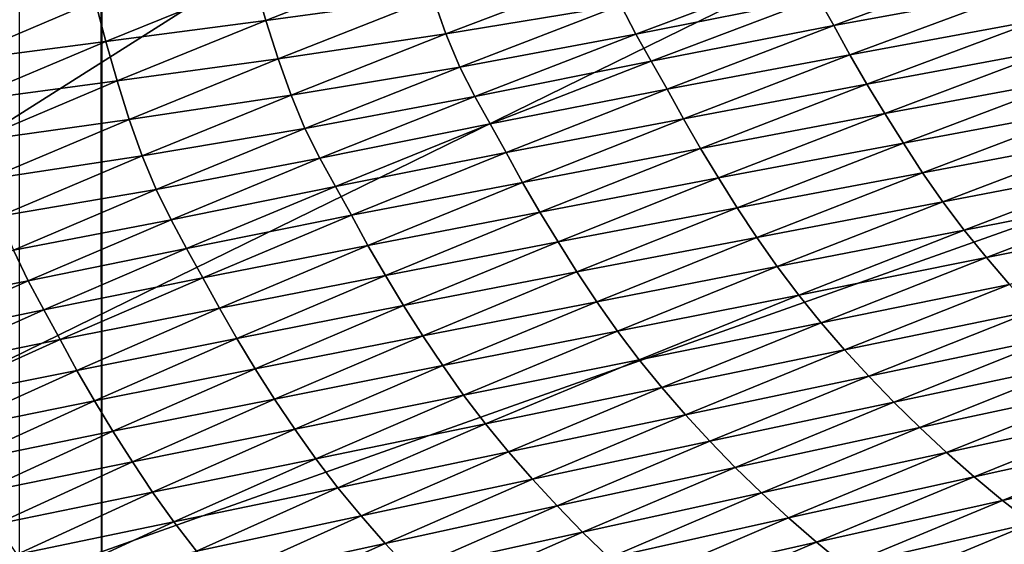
# Model space of a CAD drawing. Extents: x -54 to 446, y -6 to 1400.
# Tile 42 of 254: x -15 to -14.416, y 1331.506 to 1331.817. Entities that reach past the tile are written whole.
import ezdxf

# ---------------------------------------------------------------- set-up
doc = ezdxf.new("R2010")
doc.units = 0
doc.header["$LTSCALE"] = 52.148148
for name, color, linetype in [('1182', 7, 'CONTINUOUS'), ('1369', 7, 'CONTINUOUS'), ('1451', 7, 'CONTINUOUS'), ('1478', 7, 'CONTINUOUS'), ('1519', 7, 'CONTINUOUS'), ('999', 7, 'CONTINUOUS')]:
    doc.layers.add(name, color=color, linetype=linetype)

msp = doc.modelspace()

# ---------------------------------------------------------------- linework, layer by layer
at = {"layer": '1182', "color": 7, "linetype": 'CONTINUOUS'}
for points in [[(-13.94889, 1330.98899, -1.4), (-13.94889, 1396.74866, -1.4), (-15.05135, 1330.98899, -1.4), (-13.94889, 1330.98899, -1.4)], [(-15.05135, 1330.98899, -1.4), (-13.94889, 1396.74866, -1.4), (-15.05135, 1396.74866, -1.4), (-15.05135, 1330.98899, -1.4)]]:
    msp.add_3dface(points, dxfattribs=at)
at = {"layer": '1369', "color": 7, "linetype": 'CONTINUOUS'}
for points in [[(-15.29993, 1330.47769, 0.04261), (-9.9296, 1332.0576, 9.8693), (-15.3, 1330.48291, 0.08523), (-15.29993, 1330.47769, 0.04261)], [(-15.3, 1330.48291, 0.08523), (-9.9296, 1332.0576, 9.8693), (-15.29807, 1330.51251, 0.32473), (-15.3, 1330.48291, 0.08523)], [(-15.29985, 1330.47248), (-9.9296, 1332.0576, 9.8693), (-15.29993, 1330.47769, 0.04261), (-15.29985, 1330.47248)], [(-14, 1330.47248), (-9.9296, 1332.0576, 9.8693), (-15.29985, 1330.47248), (-14, 1330.47248)], [(-15.29807, 1330.51251, 0.32473), (-9.9296, 1332.0576, 9.8693), (-15.29268, 1330.54227, 0.56201), (-15.29807, 1330.51251, 0.32473)], [(-15.29268, 1330.54227, 0.56201), (-9.9296, 1332.0576, 9.8693), (-15.28382, 1330.57219, 0.79705), (-15.29268, 1330.54227, 0.56201)], [(-15.28382, 1330.57219, 0.79705), (-9.9296, 1332.0576, 9.8693), (-15.27148, 1330.60223, 1.02974), (-15.28382, 1330.57219, 0.79705)], [(-15.27148, 1330.60223, 1.02974), (-9.9296, 1332.0576, 9.8693), (-15.2556, 1330.63233, 1.25975), (-15.27148, 1330.60223, 1.02974)], [(-15.2556, 1330.63233, 1.25975), (-9.9296, 1332.0576, 9.8693), (-15.23632, 1330.6626, 1.48789), (-15.2556, 1330.63233, 1.25975)], [(-15.23632, 1330.6626, 1.48789), (-9.9296, 1332.0576, 9.8693), (-15.21374, 1330.69314, 1.71506), (-15.23632, 1330.6626, 1.48789)], [(-15.21374, 1330.69314, 1.71506), (-9.9296, 1332.0576, 9.8693), (-15.18791, 1330.72391, 1.94101), (-15.21374, 1330.69314, 1.71506)], [(-15.18791, 1330.72391, 1.94101), (-9.9296, 1332.0576, 9.8693), (-15.15878, 1330.75491, 2.16571), (-15.18791, 1330.72391, 1.94101)], [(-15.15878, 1330.75491, 2.16571), (-9.9296, 1332.0576, 9.8693), (-15.12629, 1330.78625, 2.39006), (-15.15878, 1330.75491, 2.16571)], [(-15.12629, 1330.78625, 2.39006), (-9.9296, 1332.0576, 9.8693), (-15.09044, 1330.81802, 2.61465), (-15.12629, 1330.78625, 2.39006)], [(-15.09044, 1330.81802, 2.61465), (-9.9296, 1332.0576, 9.8693), (-15.0513, 1330.85013, 2.83893), (-15.09044, 1330.81802, 2.61465)], [(-15.0513, 1330.85013, 2.83893), (-9.9296, 1332.0576, 9.8693), (-15.00873, 1330.88266, 3.06332), (-15.0513, 1330.85013, 2.83893)], [(-15.00873, 1330.88266, 3.06332), (-9.9296, 1332.0576, 9.8693), (-14.96261, 1330.91568, 3.28841), (-15.00873, 1330.88266, 3.06332)], [(-14.96261, 1330.91568, 3.28841), (-9.9296, 1332.0576, 9.8693), (-14.91291, 1330.94925, 3.51447), (-14.96261, 1330.91568, 3.28841)], [(-14.91291, 1330.94925, 3.51447), (-9.9296, 1332.0576, 9.8693), (-14.85969, 1330.98329, 3.74107), (-14.91291, 1330.94925, 3.51447)], [(-14.85969, 1330.98329, 3.74107), (-9.9296, 1332.0576, 9.8693), (-14.80302, 1331.01773, 3.96761), (-14.85969, 1330.98329, 3.74107)], [(-14.80302, 1331.01773, 3.96761), (-9.9296, 1332.0576, 9.8693), (-14.7429, 1331.05252, 4.19387), (-14.80302, 1331.01773, 3.96761)], [(-14.7429, 1331.05252, 4.19387), (-9.9296, 1332.0576, 9.8693), (-14.67926, 1331.08774, 4.42028), (-14.7429, 1331.05252, 4.19387)], [(-14.67926, 1331.08774, 4.42028), (-9.9296, 1332.0576, 9.8693), (-14.61229, 1331.12327, 4.6461), (-14.67926, 1331.08774, 4.42028)], [(-14.61229, 1331.12327, 4.6461), (-9.9296, 1332.0576, 9.8693), (-14.54222, 1331.15898, 4.87053), (-14.61229, 1331.12327, 4.6461)], [(-14.54222, 1331.15898, 4.87053), (-9.9296, 1332.0576, 9.8693), (-14.46895, 1331.1949, 5.09381), (-14.54222, 1331.15898, 4.87053)], [(-14.46895, 1331.1949, 5.09381), (-9.9296, 1332.0576, 9.8693), (-14.39251, 1331.23102, 5.31594), (-14.46895, 1331.1949, 5.09381)]]:
    msp.add_3dface(points, dxfattribs=at)
at = {"layer": '1451', "color": 7, "linetype": 'CONTINUOUS'}
for points in [[(-14.95129, 1331.22659, -1.4), (-14.95129, 1396.27951, -1.4), (-14.04895, 1331.22659, -1.4), (-14.95129, 1331.22659, -1.4)], [(-14.04895, 1331.22659, -1.4), (-14.95129, 1396.27951, -1.4), (-14.04895, 1396.27951, -1.4), (-14.04895, 1331.22659, -1.4)]]:
    msp.add_3dface(points, dxfattribs=at)
at = {"layer": '1478', "color": 7, "linetype": 'CONTINUOUS'}
for points in [[(-14.95129, 1331.22659, -1.4), (-14.99981, 1396.07544, -0.01071), (-14.95129, 1396.27951, -1.4), (-14.95129, 1331.22659, -1.4)], [(-15.00018, 1395.82216), (-14.99981, 1396.07544, -0.01071), (-14.95129, 1331.22659, -1.4), (-15.00018, 1395.82216)], [(-15.00018, 1331.1777), (-15.00018, 1395.82216), (-14.95129, 1331.22659, -1.4), (-15.00018, 1331.1777)]]:
    msp.add_3dface(points, dxfattribs=at)
at = {"layer": '1519', "color": 7, "linetype": 'CONTINUOUS'}
for points in [[(-14.85393, 1331.81687, 5.94886), (-14.76203, 1331.85306, 6.18287), (-14.8607, 1331.84022, 5.94132), (-14.85393, 1331.81687, 5.94886)], [(-14.85393, 1331.81687, 5.94886), (-14.75482, 1331.83036, 6.18922), (-14.76203, 1331.85306, 6.18287), (-14.85393, 1331.81687, 5.94886)], [(-14.51705, 1331.81377, 6.66847), (-14.41467, 1331.85167, 6.89996), (-14.52639, 1331.8302, 6.66457), (-14.51705, 1331.81377, 6.66847)], [(-14.51705, 1331.81377, 6.66847), (-14.40517, 1331.83444, 6.90453), (-14.41467, 1331.85167, 6.89996), (-14.51705, 1331.81377, 6.66847)], [(-14.74713, 1331.80882, 6.19405), (-14.65161, 1331.84536, 6.4277), (-14.75482, 1331.83036, 6.18922), (-14.74713, 1331.80882, 6.19405)], [(-14.74713, 1331.80882, 6.19405), (-14.64338, 1331.82588, 6.43044), (-14.65161, 1331.84536, 6.4277), (-14.74713, 1331.80882, 6.19405)], [(-14.63457, 1331.80876, 6.43093), (-14.53556, 1331.84594, 6.66353), (-14.64338, 1331.82588, 6.43044), (-14.63457, 1331.80876, 6.43093)], [(-14.63457, 1331.80876, 6.43093), (-14.52639, 1331.8302, 6.66457), (-14.53556, 1331.84594, 6.66353), (-14.63457, 1331.80876, 6.43093)], [(-14.94891, 1331.80431, 5.70701), (-14.8607, 1331.84022, 5.94132), (-14.95521, 1331.82822, 5.69724), (-14.94891, 1331.80431, 5.70701)], [(-14.94891, 1331.80431, 5.70701), (-14.85393, 1331.81687, 5.94886), (-14.8607, 1331.84022, 5.94132), (-14.94891, 1331.80431, 5.70701)], [(-14.50747, 1331.79637, 6.67291), (-14.40517, 1331.83444, 6.90453), (-14.51705, 1331.81377, 6.66847), (-14.50747, 1331.79637, 6.67291)], [(-14.50747, 1331.79637, 6.67291), (-14.3952, 1331.81717, 6.90635), (-14.40517, 1331.83444, 6.90453), (-14.50747, 1331.79637, 6.67291)], [(-15.0397, 1331.79257, 5.46283), (-14.95521, 1331.82822, 5.69724), (-15.04535, 1331.81738, 5.44756), (-15.0397, 1331.79257, 5.46283)], [(-15.0397, 1331.79257, 5.46283), (-14.94891, 1331.80431, 5.70701), (-14.95521, 1331.82822, 5.69724), (-15.0397, 1331.79257, 5.46283)], [(-14.84674, 1331.79414, 5.95499), (-14.75482, 1331.83036, 6.18922), (-14.85393, 1331.81687, 5.94886), (-14.84674, 1331.79414, 5.95499)], [(-14.84674, 1331.79414, 5.95499), (-14.74713, 1331.80882, 6.19405), (-14.75482, 1331.83036, 6.18922), (-14.84674, 1331.79414, 5.95499)], [(-14.73889, 1331.78918, 6.19678), (-14.64338, 1331.82588, 6.43044), (-14.74713, 1331.80882, 6.19405), (-14.73889, 1331.78918, 6.19678)], [(-14.73889, 1331.78918, 6.19678), (-14.63457, 1331.80876, 6.43093), (-14.64338, 1331.82588, 6.43044), (-14.73889, 1331.78918, 6.19678)], [(-14.62537, 1331.79271, 6.43206), (-14.52639, 1331.8302, 6.66457), (-14.63457, 1331.80876, 6.43093), (-14.62537, 1331.79271, 6.43206)], [(-14.62537, 1331.79271, 6.43206), (-14.51705, 1331.81377, 6.66847), (-14.52639, 1331.8302, 6.66457), (-14.62537, 1331.79271, 6.43206)], [(-14.94218, 1331.78095, 5.71424), (-14.85393, 1331.81687, 5.94886), (-14.94891, 1331.80431, 5.70701), (-14.94218, 1331.78095, 5.71424)], [(-14.94218, 1331.78095, 5.71424), (-14.84674, 1331.79414, 5.95499), (-14.85393, 1331.81687, 5.94886), (-14.94218, 1331.78095, 5.71424)], [(-14.61597, 1331.77604, 6.43587), (-14.51705, 1331.81377, 6.66847), (-14.62537, 1331.79271, 6.43206), (-14.61597, 1331.77604, 6.43587)], [(-14.61597, 1331.77604, 6.43587), (-14.50747, 1331.79637, 6.67291), (-14.51705, 1331.81377, 6.66847), (-14.61597, 1331.77604, 6.43587)], [(-14.4974, 1331.77896, 6.67474), (-14.3952, 1331.81717, 6.90635), (-14.50747, 1331.79637, 6.67291), (-14.4974, 1331.77896, 6.67474)], [(-14.4974, 1331.77896, 6.67474), (-14.38474, 1331.79995, 6.90573), (-14.3952, 1331.81717, 6.90635), (-14.4974, 1331.77896, 6.67474)], [(-14.83904, 1331.77253, 5.95967), (-14.74713, 1331.80882, 6.19405), (-14.84674, 1331.79414, 5.95499), (-14.83904, 1331.77253, 5.95967)], [(-14.83904, 1331.77253, 5.95967), (-14.73889, 1331.78918, 6.19678), (-14.74713, 1331.80882, 6.19405), (-14.83904, 1331.77253, 5.95967)], [(-14.73006, 1331.77179, 6.1974), (-14.63457, 1331.80876, 6.43093), (-14.73889, 1331.78918, 6.19678), (-14.73006, 1331.77179, 6.1974)], [(-14.73006, 1331.77179, 6.1974), (-14.62537, 1331.79271, 6.43206), (-14.63457, 1331.80876, 6.43093), (-14.73006, 1331.77179, 6.1974)], [(-15.03347, 1331.76867, 5.47213), (-14.94891, 1331.80431, 5.70701), (-15.0397, 1331.79257, 5.46283), (-15.03347, 1331.76867, 5.47213)], [(-15.03347, 1331.76867, 5.47213), (-14.94218, 1331.78095, 5.71424), (-14.94891, 1331.80431, 5.70701), (-15.03347, 1331.76867, 5.47213)], [(-14.60631, 1331.75848, 6.44019), (-14.50747, 1331.79637, 6.67291), (-14.61597, 1331.77604, 6.43587), (-14.60631, 1331.75848, 6.44019)], [(-14.60631, 1331.75848, 6.44019), (-14.4974, 1331.77896, 6.67474), (-14.50747, 1331.79637, 6.67291), (-14.60631, 1331.75848, 6.44019)], [(-14.48684, 1331.7616, 6.67426), (-14.38474, 1331.79995, 6.90573), (-14.4974, 1331.77896, 6.67474), (-14.48684, 1331.7616, 6.67426)], [(-14.48684, 1331.7616, 6.67426), (-14.37386, 1331.78251, 6.90413), (-14.38474, 1331.79995, 6.90573), (-14.48684, 1331.7616, 6.67426)], [(-14.93501, 1331.75818, 5.72013), (-14.84674, 1331.79414, 5.95499), (-14.94218, 1331.78095, 5.71424), (-14.93501, 1331.75818, 5.72013)], [(-14.93501, 1331.75818, 5.72013), (-14.83904, 1331.77253, 5.95967), (-14.84674, 1331.79414, 5.95499), (-14.93501, 1331.75818, 5.72013)], [(-14.72083, 1331.75544, 6.19862), (-14.62537, 1331.79271, 6.43206), (-14.73006, 1331.77179, 6.1974), (-14.72083, 1331.75544, 6.19862)], [(-14.72083, 1331.75544, 6.19862), (-14.61597, 1331.77604, 6.43587), (-14.62537, 1331.79271, 6.43206), (-14.72083, 1331.75544, 6.19862)], [(-14.83079, 1331.75272, 5.96239), (-14.73889, 1331.78918, 6.19678), (-14.83904, 1331.77253, 5.95967), (-14.83079, 1331.75272, 5.96239)], [(-14.83079, 1331.75272, 5.96239), (-14.73006, 1331.77179, 6.1974), (-14.73889, 1331.78918, 6.19678), (-14.83079, 1331.75272, 5.96239)], [(-15.02679, 1331.74529, 5.47904), (-14.94218, 1331.78095, 5.71424), (-15.03347, 1331.76867, 5.47213), (-15.02679, 1331.74529, 5.47904)], [(-15.02679, 1331.74529, 5.47904), (-14.93501, 1331.75818, 5.72013), (-14.94218, 1331.78095, 5.71424), (-15.02679, 1331.74529, 5.47904)], [(-14.59616, 1331.74092, 6.44204), (-14.4974, 1331.77896, 6.67474), (-14.60631, 1331.75848, 6.44019), (-14.59616, 1331.74092, 6.44204)], [(-14.59616, 1331.74092, 6.44204), (-14.48684, 1331.7616, 6.67426), (-14.4974, 1331.77896, 6.67474), (-14.59616, 1331.74092, 6.44204)], [(-14.47583, 1331.74405, 6.67283), (-14.37386, 1331.78251, 6.90413), (-14.48684, 1331.7616, 6.67426), (-14.47583, 1331.74405, 6.67283)], [(-14.47583, 1331.74405, 6.67283), (-14.36253, 1331.76511, 6.90171), (-14.37386, 1331.78251, 6.90413), (-14.47583, 1331.74405, 6.67283)], [(-14.71138, 1331.73853, 6.20234), (-14.61597, 1331.77604, 6.43587), (-14.72083, 1331.75544, 6.19862), (-14.71138, 1331.73853, 6.20234)], [(-14.71138, 1331.73853, 6.20234), (-14.60631, 1331.75848, 6.44019), (-14.61597, 1331.77604, 6.43587), (-14.71138, 1331.73853, 6.20234)], [(-14.92732, 1331.73649, 5.72467), (-14.83904, 1331.77253, 5.95967), (-14.93501, 1331.75818, 5.72013), (-14.92732, 1331.73649, 5.72467)], [(-14.92732, 1331.73649, 5.72467), (-14.83079, 1331.75272, 5.96239), (-14.83904, 1331.77253, 5.95967), (-14.92732, 1331.73649, 5.72467)], [(-14.82196, 1331.73507, 5.96313), (-14.73006, 1331.77179, 6.1974), (-14.83079, 1331.75272, 5.96239), (-14.82196, 1331.73507, 5.96313)], [(-14.82196, 1331.73507, 5.96313), (-14.72083, 1331.75544, 6.19862), (-14.73006, 1331.77179, 6.1974), (-14.82196, 1331.73507, 5.96313)], [(-14.58549, 1331.72343, 6.44169), (-14.48684, 1331.7616, 6.67426), (-14.59616, 1331.74092, 6.44204), (-14.58549, 1331.72343, 6.44169)], [(-14.58549, 1331.72343, 6.44169), (-14.47583, 1331.74405, 6.67283), (-14.48684, 1331.7616, 6.67426), (-14.58549, 1331.72343, 6.44169)], [(-14.46438, 1331.72655, 6.67062), (-14.36253, 1331.76511, 6.90171), (-14.47583, 1331.74405, 6.67283), (-14.46438, 1331.72655, 6.67062)], [(-14.46438, 1331.72655, 6.67062), (-14.35065, 1331.74799, 6.89831), (-14.36253, 1331.76511, 6.90171), (-14.46438, 1331.72655, 6.67062)], [(-15.01964, 1331.72249, 5.4847), (-14.93501, 1331.75818, 5.72013), (-15.02679, 1331.74529, 5.47904), (-15.01964, 1331.72249, 5.4847)], [(-15.01964, 1331.72249, 5.4847), (-14.92732, 1331.73649, 5.72467), (-14.93501, 1331.75818, 5.72013), (-15.01964, 1331.72249, 5.4847)], [(-14.81271, 1331.71841, 5.96442), (-14.72083, 1331.75544, 6.19862), (-14.82196, 1331.73507, 5.96313), (-14.81271, 1331.71841, 5.96442)], [(-14.81271, 1331.71841, 5.96442), (-14.71138, 1331.73853, 6.20234), (-14.72083, 1331.75544, 6.19862), (-14.81271, 1331.71841, 5.96442)], [(-14.70165, 1331.7208, 6.20654), (-14.60631, 1331.75848, 6.44019), (-14.71138, 1331.73853, 6.20234), (-14.70165, 1331.7208, 6.20654)], [(-14.70165, 1331.7208, 6.20654), (-14.59616, 1331.74092, 6.44204), (-14.60631, 1331.75848, 6.44019), (-14.70165, 1331.7208, 6.20654)], [(-14.91907, 1331.71653, 5.72737), (-14.83079, 1331.75272, 5.96239), (-14.92732, 1331.73649, 5.72467), (-14.91907, 1331.71653, 5.72737)], [(-14.91907, 1331.71653, 5.72737), (-14.82196, 1331.73507, 5.96313), (-14.83079, 1331.75272, 5.96239), (-14.91907, 1331.71653, 5.72737)], [(-14.57437, 1331.70576, 6.44044), (-14.47583, 1331.74405, 6.67283), (-14.58549, 1331.72343, 6.44169), (-14.57437, 1331.70576, 6.44044)], [(-14.57437, 1331.70576, 6.44044), (-14.46438, 1331.72655, 6.67062), (-14.47583, 1331.74405, 6.67283), (-14.57437, 1331.70576, 6.44044)], [(-14.45236, 1331.70935, 6.66747), (-14.35065, 1331.74799, 6.89831), (-14.46438, 1331.72655, 6.67062), (-14.45236, 1331.70935, 6.66747)], [(-14.45236, 1331.70935, 6.66747), (-14.33816, 1331.7313, 6.89385), (-14.35065, 1331.74799, 6.89831), (-14.45236, 1331.70935, 6.66747)], [(-14.80321, 1331.70126, 5.96805), (-14.71138, 1331.73853, 6.20234), (-14.81271, 1331.71841, 5.96442), (-14.80321, 1331.70126, 5.96805)], [(-14.80321, 1331.70126, 5.96805), (-14.70165, 1331.7208, 6.20654), (-14.71138, 1331.73853, 6.20234), (-14.80321, 1331.70126, 5.96805)], [(-14.69141, 1331.70309, 6.20839), (-14.59616, 1331.74092, 6.44204), (-14.70165, 1331.7208, 6.20654), (-14.69141, 1331.70309, 6.20839)], [(-14.69141, 1331.70309, 6.20839), (-14.58549, 1331.72343, 6.44169), (-14.59616, 1331.74092, 6.44204), (-14.69141, 1331.70309, 6.20839)], [(-15.01197, 1331.70072, 5.48909), (-14.92732, 1331.73649, 5.72467), (-15.01964, 1331.72249, 5.4847), (-15.01197, 1331.70072, 5.48909)], [(-15.01197, 1331.70072, 5.48909), (-14.91907, 1331.71653, 5.72737), (-14.92732, 1331.73649, 5.72467), (-15.01197, 1331.70072, 5.48909)], [(-14.91023, 1331.69861, 5.72822), (-14.82196, 1331.73507, 5.96313), (-14.91907, 1331.71653, 5.72737), (-14.91023, 1331.69861, 5.72822)], [(-14.91023, 1331.69861, 5.72822), (-14.81271, 1331.71841, 5.96442), (-14.82196, 1331.73507, 5.96313), (-14.91023, 1331.69861, 5.72822)], [(-14.56279, 1331.68818, 6.43843), (-14.46438, 1331.72655, 6.67062), (-14.57437, 1331.70576, 6.44044), (-14.56279, 1331.68818, 6.43843)], [(-14.56279, 1331.68818, 6.43843), (-14.45236, 1331.70935, 6.66747), (-14.46438, 1331.72655, 6.67062), (-14.56279, 1331.68818, 6.43843)], [(-14.43972, 1331.69255, 6.6633), (-14.33816, 1331.7313, 6.89385), (-14.45236, 1331.70935, 6.66747), (-14.43972, 1331.69255, 6.6633)], [(-14.43972, 1331.69255, 6.6633), (-14.32514, 1331.71506, 6.88847), (-14.33816, 1331.7313, 6.89385), (-14.43972, 1331.69255, 6.6633)], [(-14.79341, 1331.68337, 5.97211), (-14.70165, 1331.7208, 6.20654), (-14.80321, 1331.70126, 5.96805), (-14.79341, 1331.68337, 5.97211)], [(-14.79341, 1331.68337, 5.97211), (-14.69141, 1331.70309, 6.20839), (-14.70165, 1331.7208, 6.20654), (-14.79341, 1331.68337, 5.97211)], [(-14.68065, 1331.68547, 6.20817), (-14.58549, 1331.72343, 6.44169), (-14.69141, 1331.70309, 6.20839), (-14.68065, 1331.68547, 6.20817)], [(-14.68065, 1331.68547, 6.20817), (-14.57437, 1331.70576, 6.44044), (-14.58549, 1331.72343, 6.44169), (-14.68065, 1331.68547, 6.20817)], [(-15.00372, 1331.6806, 5.49176), (-14.91907, 1331.71653, 5.72737), (-15.01197, 1331.70072, 5.48909), (-15.00372, 1331.6806, 5.49176)], [(-15.00372, 1331.6806, 5.49176), (-14.91023, 1331.69861, 5.72822), (-14.91907, 1331.71653, 5.72737), (-15.00372, 1331.6806, 5.49176)], [(-14.90097, 1331.68166, 5.72957), (-14.81271, 1331.71841, 5.96442), (-14.91023, 1331.69861, 5.72822), (-14.90097, 1331.68166, 5.72957)], [(-14.90097, 1331.68166, 5.72957), (-14.80321, 1331.70126, 5.96805), (-14.81271, 1331.71841, 5.96442), (-14.90097, 1331.68166, 5.72957)], [(-14.42655, 1331.67621, 6.65825), (-14.32514, 1331.71506, 6.88847), (-14.43972, 1331.69255, 6.6633), (-14.42655, 1331.67621, 6.65825)], [(-14.42655, 1331.67621, 6.65825), (-14.3116, 1331.69922, 6.88227), (-14.32514, 1331.71506, 6.88847), (-14.42655, 1331.67621, 6.65825)], [(-14.55063, 1331.67088, 6.43552), (-14.45236, 1331.70935, 6.66747), (-14.56279, 1331.68818, 6.43843), (-14.55063, 1331.67088, 6.43552)], [(-14.55063, 1331.67088, 6.43552), (-14.43972, 1331.69255, 6.6633), (-14.45236, 1331.70935, 6.66747), (-14.55063, 1331.67088, 6.43552)], [(-14.78309, 1331.66552, 5.97397), (-14.69141, 1331.70309, 6.20839), (-14.79341, 1331.68337, 5.97211), (-14.78309, 1331.66552, 5.97397)], [(-14.78309, 1331.66552, 5.97397), (-14.68065, 1331.68547, 6.20817), (-14.69141, 1331.70309, 6.20839), (-14.78309, 1331.66552, 5.97397)], [(-14.66941, 1331.6677, 6.20709), (-14.57437, 1331.70576, 6.44044), (-14.68065, 1331.68547, 6.20817), (-14.66941, 1331.6677, 6.20709)], [(-14.66941, 1331.6677, 6.20709), (-14.56279, 1331.68818, 6.43843), (-14.57437, 1331.70576, 6.44044), (-14.66941, 1331.6677, 6.20709)], [(-14.99489, 1331.66243, 5.49271), (-14.91023, 1331.69861, 5.72822), (-15.00372, 1331.6806, 5.49176), (-14.99489, 1331.66243, 5.49271)], [(-14.99489, 1331.66243, 5.49271), (-14.90097, 1331.68166, 5.72957), (-14.91023, 1331.69861, 5.72822), (-14.99489, 1331.66243, 5.49271)], [(-14.89143, 1331.66426, 5.7331), (-14.80321, 1331.70126, 5.96805), (-14.90097, 1331.68166, 5.72957), (-14.89143, 1331.66426, 5.7331)], [(-14.89143, 1331.66426, 5.7331), (-14.79341, 1331.68337, 5.97211), (-14.80321, 1331.70126, 5.96805), (-14.89143, 1331.66426, 5.7331)], [(-14.41285, 1331.66029, 6.6524), (-14.3116, 1331.69922, 6.88227), (-14.42655, 1331.67621, 6.65825), (-14.41285, 1331.66029, 6.6524)], [(-14.53785, 1331.65399, 6.43164), (-14.43972, 1331.69255, 6.6633), (-14.55063, 1331.67088, 6.43552), (-14.53785, 1331.65399, 6.43164)], [(-14.53785, 1331.65399, 6.43164), (-14.42655, 1331.67621, 6.65825), (-14.43972, 1331.69255, 6.6633), (-14.53785, 1331.65399, 6.43164)], [(-14.77224, 1331.64776, 5.97387), (-14.68065, 1331.68547, 6.20817), (-14.78309, 1331.66552, 5.97397), (-14.77224, 1331.64776, 5.97387)], [(-14.77224, 1331.64776, 5.97387), (-14.66941, 1331.6677, 6.20709), (-14.68065, 1331.68547, 6.20817), (-14.77224, 1331.64776, 5.97387)], [(-14.65771, 1331.65002, 6.20528), (-14.56279, 1331.68818, 6.43843), (-14.66941, 1331.6677, 6.20709), (-14.65771, 1331.65002, 6.20528)], [(-14.65771, 1331.65002, 6.20528), (-14.55063, 1331.67088, 6.43552), (-14.56279, 1331.68818, 6.43843), (-14.65771, 1331.65002, 6.20528)], [(-15.08477, 1331.64495, 5.25559), (-14.99489, 1331.66243, 5.49271), (-15.00372, 1331.6806, 5.49176), (-15.08477, 1331.64495, 5.25559)], [(-14.98562, 1331.64518, 5.49411), (-14.90097, 1331.68166, 5.72957), (-14.99489, 1331.66243, 5.49271), (-14.98562, 1331.64518, 5.49411)], [(-14.98562, 1331.64518, 5.49411), (-14.89143, 1331.66426, 5.7331), (-14.90097, 1331.68166, 5.72957), (-14.98562, 1331.64518, 5.49411)], [(-14.88157, 1331.64622, 5.73702), (-14.79341, 1331.68337, 5.97211), (-14.89143, 1331.66426, 5.7331), (-14.88157, 1331.64622, 5.73702)], [(-14.88157, 1331.64622, 5.73702), (-14.78309, 1331.66552, 5.97397), (-14.79341, 1331.68337, 5.97211), (-14.88157, 1331.64622, 5.73702)], [(-14.52453, 1331.63756, 6.42691), (-14.42655, 1331.67621, 6.65825), (-14.53785, 1331.65399, 6.43164), (-14.52453, 1331.63756, 6.42691)], [(-14.52453, 1331.63756, 6.42691), (-14.41285, 1331.66029, 6.6524), (-14.42655, 1331.67621, 6.65825), (-14.52453, 1331.63756, 6.42691)], [(-14.7609, 1331.62988, 5.97294), (-14.66941, 1331.6677, 6.20709), (-14.77224, 1331.64776, 5.97387), (-14.7609, 1331.62988, 5.97294)], [(-14.7609, 1331.62988, 5.97294), (-14.65771, 1331.65002, 6.20528), (-14.66941, 1331.6677, 6.20709), (-14.7609, 1331.62988, 5.97294)], [(-14.64542, 1331.63263, 6.20261), (-14.55063, 1331.67088, 6.43552), (-14.65771, 1331.65002, 6.20528), (-14.64542, 1331.63263, 6.20261)], [(-14.64542, 1331.63263, 6.20261), (-14.53785, 1331.65399, 6.43164), (-14.55063, 1331.67088, 6.43552), (-14.64542, 1331.63263, 6.20261)], [(-15.07595, 1331.62651, 5.25662), (-14.99489, 1331.66243, 5.49271), (-15.08477, 1331.64495, 5.25559), (-15.07595, 1331.62651, 5.25662)], [(-15.07595, 1331.62651, 5.25662), (-14.98562, 1331.64518, 5.49411), (-14.99489, 1331.66243, 5.49271), (-15.07595, 1331.62651, 5.25662)], [(-14.97605, 1331.62755, 5.49754), (-14.89143, 1331.66426, 5.7331), (-14.98562, 1331.64518, 5.49411), (-14.97605, 1331.62755, 5.49754)], [(-14.97605, 1331.62755, 5.49754), (-14.88157, 1331.64622, 5.73702), (-14.89143, 1331.66426, 5.7331), (-14.97605, 1331.62755, 5.49754)], [(-14.87118, 1331.62822, 5.73887), (-14.78309, 1331.66552, 5.97397), (-14.88157, 1331.64622, 5.73702), (-14.87118, 1331.62822, 5.73887)], [(-14.87118, 1331.62822, 5.73887), (-14.77224, 1331.64776, 5.97387), (-14.78309, 1331.66552, 5.97397), (-14.87118, 1331.62822, 5.73887)], [(-14.51069, 1331.62154, 6.42141), (-14.41285, 1331.66029, 6.6524), (-14.52453, 1331.63756, 6.42691), (-14.51069, 1331.62154, 6.42141)], [(-14.51069, 1331.62154, 6.42141), (-14.39865, 1331.64469, 6.64581), (-14.41285, 1331.66029, 6.6524), (-14.51069, 1331.62154, 6.42141)], [(-14.63251, 1331.61565, 6.199), (-14.53785, 1331.65399, 6.43164), (-14.64542, 1331.63263, 6.20261), (-14.63251, 1331.61565, 6.199)], [(-14.63251, 1331.61565, 6.199), (-14.52453, 1331.63756, 6.42691), (-14.53785, 1331.65399, 6.43164), (-14.63251, 1331.61565, 6.199)], [(-15.06667, 1331.60897, 5.25807), (-14.98562, 1331.64518, 5.49411), (-15.07595, 1331.62651, 5.25662), (-15.06667, 1331.60897, 5.25807)], [(-15.06667, 1331.60897, 5.25807), (-14.97605, 1331.62755, 5.49754), (-14.98562, 1331.64518, 5.49411), (-15.06667, 1331.60897, 5.25807)], [(-14.96613, 1331.60933, 5.50131), (-14.88157, 1331.64622, 5.73702), (-14.97605, 1331.62755, 5.49754), (-14.96613, 1331.60933, 5.50131)], [(-14.96613, 1331.60933, 5.50131), (-14.87118, 1331.62822, 5.73887), (-14.88157, 1331.64622, 5.73702), (-14.96613, 1331.60933, 5.50131)], [(-14.86025, 1331.61032, 5.73888), (-14.77224, 1331.64776, 5.97387), (-14.87118, 1331.62822, 5.73887), (-14.86025, 1331.61032, 5.73888)], [(-14.86025, 1331.61032, 5.73888), (-14.7609, 1331.62988, 5.97294), (-14.77224, 1331.64776, 5.97387), (-14.86025, 1331.61032, 5.73888)], [(-14.74908, 1331.61211, 5.97131), (-14.65771, 1331.65002, 6.20528), (-14.7609, 1331.62988, 5.97294), (-14.74908, 1331.61211, 5.97131)], [(-14.74908, 1331.61211, 5.97131), (-14.64542, 1331.63263, 6.20261), (-14.65771, 1331.65002, 6.20528), (-14.74908, 1331.61211, 5.97131)], [(-14.49632, 1331.60586, 6.41521), (-14.39865, 1331.64469, 6.64581), (-14.51069, 1331.62154, 6.42141), (-14.49632, 1331.60586, 6.41521)], [(-14.49632, 1331.60586, 6.41521), (-14.38393, 1331.62935, 6.63852), (-14.39865, 1331.64469, 6.64581), (-14.49632, 1331.60586, 6.41521)], [(-14.73667, 1331.59463, 5.96887), (-14.64542, 1331.63263, 6.20261), (-14.74908, 1331.61211, 5.97131), (-14.73667, 1331.59463, 5.96887)], [(-14.73667, 1331.59463, 5.96887), (-14.63251, 1331.61565, 6.199), (-14.64542, 1331.63263, 6.20261), (-14.73667, 1331.59463, 5.96887)], [(-14.61904, 1331.59912, 6.19459), (-14.52453, 1331.63756, 6.42691), (-14.63251, 1331.61565, 6.199), (-14.61904, 1331.59912, 6.19459)], [(-14.61904, 1331.59912, 6.19459), (-14.51069, 1331.62154, 6.42141), (-14.52453, 1331.63756, 6.42691), (-14.61904, 1331.59912, 6.19459)], [(-15.05707, 1331.59111, 5.26139), (-14.97605, 1331.62755, 5.49754), (-15.06667, 1331.60897, 5.25807), (-15.05707, 1331.59111, 5.26139)], [(-15.05707, 1331.59111, 5.26139), (-14.96613, 1331.60933, 5.50131), (-14.97605, 1331.62755, 5.49754), (-15.05707, 1331.59111, 5.26139)], [(-14.95568, 1331.59119, 5.50314), (-14.87118, 1331.62822, 5.73887), (-14.96613, 1331.60933, 5.50131), (-14.95568, 1331.59119, 5.50314)], [(-14.95568, 1331.59119, 5.50314), (-14.86025, 1331.61032, 5.73888), (-14.87118, 1331.62822, 5.73887), (-14.95568, 1331.59119, 5.50314)], [(-14.84882, 1331.59233, 5.73809), (-14.7609, 1331.62988, 5.97294), (-14.86025, 1331.61032, 5.73888), (-14.84882, 1331.59233, 5.73809)], [(-14.84882, 1331.59233, 5.73809), (-14.74908, 1331.61211, 5.97131), (-14.7609, 1331.62988, 5.97294), (-14.84882, 1331.59233, 5.73809)], [(-14.48144, 1331.59045, 6.40833), (-14.38393, 1331.62935, 6.63852), (-14.49632, 1331.60586, 6.41521), (-14.48144, 1331.59045, 6.40833)], [(-14.48144, 1331.59045, 6.40833), (-14.3687, 1331.6143, 6.63059), (-14.38393, 1331.62935, 6.63852), (-14.48144, 1331.59045, 6.40833)], [(-14.60505, 1331.58301, 6.18944), (-14.51069, 1331.62154, 6.42141), (-14.61904, 1331.59912, 6.19459), (-14.60505, 1331.58301, 6.18944)], [(-14.60505, 1331.58301, 6.18944), (-14.49632, 1331.60586, 6.41521), (-14.51069, 1331.62154, 6.42141), (-14.60505, 1331.58301, 6.18944)], [(-14.72363, 1331.57755, 5.96553), (-14.63251, 1331.61565, 6.199), (-14.73667, 1331.59463, 5.96887), (-14.72363, 1331.57755, 5.96553)], [(-14.72363, 1331.57755, 5.96553), (-14.61904, 1331.59912, 6.19459), (-14.63251, 1331.61565, 6.199), (-14.72363, 1331.57755, 5.96553)], [(-15.04711, 1331.57274, 5.26502), (-14.96613, 1331.60933, 5.50131), (-15.05707, 1331.59111, 5.26139), (-15.04711, 1331.57274, 5.26502)], [(-15.04711, 1331.57274, 5.26502), (-14.95568, 1331.59119, 5.50314), (-14.96613, 1331.60933, 5.50131), (-15.04711, 1331.57274, 5.26502)], [(-14.94467, 1331.57316, 5.50324), (-14.86025, 1331.61032, 5.73888), (-14.95568, 1331.59119, 5.50314), (-14.94467, 1331.57316, 5.50324)], [(-14.94467, 1331.57316, 5.50324), (-14.84882, 1331.59233, 5.73809), (-14.86025, 1331.61032, 5.73888), (-14.94467, 1331.57316, 5.50324)], [(-14.83688, 1331.57447, 5.73664), (-14.74908, 1331.61211, 5.97131), (-14.84882, 1331.59233, 5.73809), (-14.83688, 1331.57447, 5.73664)], [(-14.83688, 1331.57447, 5.73664), (-14.73667, 1331.59463, 5.96887), (-14.74908, 1331.61211, 5.97131), (-14.83688, 1331.57447, 5.73664)], [(-14.46604, 1331.57535, 6.40083), (-14.3687, 1331.6143, 6.63059), (-14.48144, 1331.59045, 6.40833), (-14.46604, 1331.57535, 6.40083)], [(-14.46604, 1331.57535, 6.40083), (-14.35298, 1331.59958, 6.62206), (-14.3687, 1331.6143, 6.63059), (-14.46604, 1331.57535, 6.40083)], [(-14.59053, 1331.56725, 6.18361), (-14.49632, 1331.60586, 6.41521), (-14.60505, 1331.58301, 6.18944), (-14.59053, 1331.56725, 6.18361)], [(-14.59053, 1331.56725, 6.18361), (-14.48144, 1331.59045, 6.40833), (-14.49632, 1331.60586, 6.41521), (-14.59053, 1331.56725, 6.18361)], [(-14.71003, 1331.56093, 5.96141), (-14.61904, 1331.59912, 6.19459), (-14.72363, 1331.57755, 5.96553), (-14.71003, 1331.56093, 5.96141)], [(-14.71003, 1331.56093, 5.96141), (-14.60505, 1331.58301, 6.18944), (-14.61904, 1331.59912, 6.19459), (-14.71003, 1331.56093, 5.96141)], [(-14.45015, 1331.56059, 6.39275), (-14.35298, 1331.59958, 6.62206), (-14.46604, 1331.57535, 6.40083), (-14.45015, 1331.56059, 6.39275)], [(-14.45015, 1331.56059, 6.39275), (-14.33677, 1331.58523, 6.61297), (-14.35298, 1331.59958, 6.62206), (-14.45015, 1331.56059, 6.39275)], [(-14.93315, 1331.55506, 5.50259), (-14.84882, 1331.59233, 5.73809), (-14.94467, 1331.57316, 5.50324), (-14.93315, 1331.55506, 5.50259)], [(-14.93315, 1331.55506, 5.50259), (-14.83688, 1331.57447, 5.73664), (-14.84882, 1331.59233, 5.73809), (-14.93315, 1331.55506, 5.50259)], [(-14.82436, 1331.5569, 5.7344), (-14.73667, 1331.59463, 5.96887), (-14.83688, 1331.57447, 5.73664), (-14.82436, 1331.5569, 5.7344)], [(-14.82436, 1331.5569, 5.7344), (-14.72363, 1331.57755, 5.96553), (-14.73667, 1331.59463, 5.96887), (-14.82436, 1331.5569, 5.7344)], [(-15.03659, 1331.55444, 5.26683), (-14.95568, 1331.59119, 5.50314), (-15.04711, 1331.57274, 5.26502), (-15.03659, 1331.55444, 5.26683)], [(-15.03659, 1331.55444, 5.26683), (-14.94467, 1331.57316, 5.50324), (-14.95568, 1331.59119, 5.50314), (-15.03659, 1331.55444, 5.26683)], [(-14.57549, 1331.55177, 6.17713), (-14.48144, 1331.59045, 6.40833), (-14.59053, 1331.56725, 6.18361), (-14.57549, 1331.55177, 6.17713)], [(-14.57549, 1331.55177, 6.17713), (-14.46604, 1331.57535, 6.40083), (-14.48144, 1331.59045, 6.40833), (-14.57549, 1331.55177, 6.17713)], [(-14.6959, 1331.54473, 5.9566), (-14.60505, 1331.58301, 6.18944), (-14.71003, 1331.56093, 5.96141), (-14.6959, 1331.54473, 5.9566)], [(-14.6959, 1331.54473, 5.9566), (-14.59053, 1331.56725, 6.18361), (-14.60505, 1331.58301, 6.18944), (-14.6959, 1331.54473, 5.9566)], [(-14.43377, 1331.5462, 6.38413), (-14.33677, 1331.58523, 6.61297), (-14.45015, 1331.56059, 6.39275), (-14.43377, 1331.5462, 6.38413)], [(-14.43377, 1331.5462, 6.38413), (-14.3201, 1331.57127, 6.60337), (-14.33677, 1331.58523, 6.61297), (-14.43377, 1331.5462, 6.38413)], [(-14.92112, 1331.5371, 5.5013), (-14.83688, 1331.57447, 5.73664), (-14.93315, 1331.55506, 5.50259), (-14.92112, 1331.5371, 5.5013)], [(-14.92112, 1331.5371, 5.5013), (-14.82436, 1331.5569, 5.7344), (-14.83688, 1331.57447, 5.73664), (-14.92112, 1331.5371, 5.5013)], [(-14.8112, 1331.53973, 5.73131), (-14.72363, 1331.57755, 5.96553), (-14.82436, 1331.5569, 5.7344), (-14.8112, 1331.53973, 5.73131)], [(-14.8112, 1331.53973, 5.73131), (-14.71003, 1331.56093, 5.96141), (-14.72363, 1331.57755, 5.96553), (-14.8112, 1331.53973, 5.73131)], [(-14.55994, 1331.53661, 6.17006), (-14.46604, 1331.57535, 6.40083), (-14.57549, 1331.55177, 6.17713), (-14.55994, 1331.53661, 6.17006)], [(-14.55994, 1331.53661, 6.17006), (-14.45015, 1331.56059, 6.39275), (-14.46604, 1331.57535, 6.40083), (-14.55994, 1331.53661, 6.17006)], [(-15.02551, 1331.53628, 5.26702), (-14.94467, 1331.57316, 5.50324), (-15.03659, 1331.55444, 5.26683), (-15.02551, 1331.53628, 5.26702)], [(-15.02551, 1331.53628, 5.26702), (-14.93315, 1331.55506, 5.50259), (-14.94467, 1331.57316, 5.50324), (-15.02551, 1331.53628, 5.26702)], [(-14.41692, 1331.53223, 6.37502), (-14.3201, 1331.57127, 6.60337), (-14.43377, 1331.5462, 6.38413), (-14.41692, 1331.53223, 6.37502)], [(-14.41692, 1331.53223, 6.37502), (-14.303, 1331.55773, 6.5933), (-14.3201, 1331.57127, 6.60337), (-14.41692, 1331.53223, 6.37502)], [(-14.68124, 1331.52888, 5.95113), (-14.59053, 1331.56725, 6.18361), (-14.6959, 1331.54473, 5.9566), (-14.68124, 1331.52888, 5.95113)], [(-14.68124, 1331.52888, 5.95113), (-14.57549, 1331.55177, 6.17713), (-14.59053, 1331.56725, 6.18361), (-14.68124, 1331.52888, 5.95113)], [(-14.90848, 1331.51945, 5.49927), (-14.82436, 1331.5569, 5.7344), (-14.92112, 1331.5371, 5.5013), (-14.90848, 1331.51945, 5.49927)], [(-14.90848, 1331.51945, 5.49927), (-14.8112, 1331.53973, 5.73131), (-14.82436, 1331.5569, 5.7344), (-14.90848, 1331.51945, 5.49927)], [(-14.79747, 1331.52301, 5.72749), (-14.71003, 1331.56093, 5.96141), (-14.8112, 1331.53973, 5.73131), (-14.79747, 1331.52301, 5.72749)], [(-14.79747, 1331.52301, 5.72749), (-14.6959, 1331.54473, 5.9566), (-14.71003, 1331.56093, 5.96141), (-14.79747, 1331.52301, 5.72749)], [(-14.54388, 1331.52181, 6.16242), (-14.45015, 1331.56059, 6.39275), (-14.55994, 1331.53661, 6.17006), (-14.54388, 1331.52181, 6.16242)], [(-14.54388, 1331.52181, 6.16242), (-14.43377, 1331.5462, 6.38413), (-14.45015, 1331.56059, 6.39275), (-14.54388, 1331.52181, 6.16242)], [(-14.39964, 1331.51868, 6.36546), (-14.303, 1331.55773, 6.5933), (-14.41692, 1331.53223, 6.37502), (-14.39964, 1331.51868, 6.36546)], [(-15.01391, 1331.51807, 5.26649), (-14.93315, 1331.55506, 5.50259), (-15.02551, 1331.53628, 5.26702), (-15.01391, 1331.51807, 5.26649)], [(-15.01391, 1331.51807, 5.26649), (-14.92112, 1331.5371, 5.5013), (-14.93315, 1331.55506, 5.50259), (-15.01391, 1331.51807, 5.26649)], [(-14.66605, 1331.51334, 5.94505), (-14.57549, 1331.55177, 6.17713), (-14.68124, 1331.52888, 5.95113), (-14.66605, 1331.51334, 5.94505)], [(-14.66605, 1331.51334, 5.94505), (-14.55994, 1331.53661, 6.17006), (-14.57549, 1331.55177, 6.17713), (-14.66605, 1331.51334, 5.94505)], [(-14.52733, 1331.5074, 6.15427), (-14.43377, 1331.5462, 6.38413), (-14.54388, 1331.52181, 6.16242), (-14.52733, 1331.5074, 6.15427)], [(-14.52733, 1331.5074, 6.15427), (-14.41692, 1331.53223, 6.37502), (-14.43377, 1331.5462, 6.38413), (-14.52733, 1331.5074, 6.15427)], [(-14.89521, 1331.50218, 5.49642), (-14.8112, 1331.53973, 5.73131), (-14.90848, 1331.51945, 5.49927), (-14.89521, 1331.50218, 5.49642)], [(-14.89521, 1331.50218, 5.49642), (-14.79747, 1331.52301, 5.72749), (-14.8112, 1331.53973, 5.73131), (-14.89521, 1331.50218, 5.49642)], [(-14.78321, 1331.50672, 5.723), (-14.6959, 1331.54473, 5.9566), (-14.79747, 1331.52301, 5.72749), (-14.78321, 1331.50672, 5.723)], [(-14.78321, 1331.50672, 5.723), (-14.68124, 1331.52888, 5.95113), (-14.6959, 1331.54473, 5.9566), (-14.78321, 1331.50672, 5.723)], [(-15.00178, 1331.50003, 5.26536), (-14.92112, 1331.5371, 5.5013), (-15.01391, 1331.51807, 5.26649), (-15.00178, 1331.50003, 5.26536)], [(-15.00178, 1331.50003, 5.26536), (-14.90848, 1331.51945, 5.49927), (-14.92112, 1331.5371, 5.5013), (-15.00178, 1331.50003, 5.26536)], [(-14.65034, 1331.49813, 5.93838), (-14.55994, 1331.53661, 6.17006), (-14.66605, 1331.51334, 5.94505), (-14.65034, 1331.49813, 5.93838)], [(-14.65034, 1331.49813, 5.93838), (-14.54388, 1331.52181, 6.16242), (-14.55994, 1331.53661, 6.17006), (-14.65034, 1331.49813, 5.93838)], [(-14.76842, 1331.49079, 5.71788), (-14.68124, 1331.52888, 5.95113), (-14.78321, 1331.50672, 5.723), (-14.76842, 1331.49079, 5.71788)], [(-14.76842, 1331.49079, 5.71788), (-14.66605, 1331.51334, 5.94505), (-14.68124, 1331.52888, 5.95113), (-14.76842, 1331.49079, 5.71788)], [(-14.51031, 1331.49341, 6.14564), (-14.41692, 1331.53223, 6.37502), (-14.52733, 1331.5074, 6.15427), (-14.51031, 1331.49341, 6.14564)], [(-14.51031, 1331.49341, 6.14564), (-14.39964, 1331.51868, 6.36546), (-14.41692, 1331.53223, 6.37502), (-14.51031, 1331.49341, 6.14564)], [(-14.88137, 1331.48537, 5.49288), (-14.79747, 1331.52301, 5.72749), (-14.89521, 1331.50218, 5.49642), (-14.88137, 1331.48537, 5.49288)], [(-14.88137, 1331.48537, 5.49288), (-14.78321, 1331.50672, 5.723), (-14.79747, 1331.52301, 5.72749), (-14.88137, 1331.48537, 5.49288)], [(-14.63412, 1331.48328, 5.93118), (-14.54388, 1331.52181, 6.16242), (-14.65034, 1331.49813, 5.93838), (-14.63412, 1331.48328, 5.93118)], [(-14.63412, 1331.48328, 5.93118), (-14.52733, 1331.5074, 6.15427), (-14.54388, 1331.52181, 6.16242), (-14.63412, 1331.48328, 5.93118)], [(-14.98905, 1331.48228, 5.26352), (-14.90848, 1331.51945, 5.49927), (-15.00178, 1331.50003, 5.26536), (-14.98905, 1331.48228, 5.26352)], [(-14.98905, 1331.48228, 5.26352), (-14.89521, 1331.50218, 5.49642), (-14.90848, 1331.51945, 5.49927), (-14.98905, 1331.48228, 5.26352)], [(-14.49285, 1331.47986, 6.13657), (-14.39964, 1331.51868, 6.36546), (-14.51031, 1331.49341, 6.14564), (-14.49285, 1331.47986, 6.13657)], [(-14.49285, 1331.47986, 6.13657), (-14.38195, 1331.5056, 6.35549), (-14.39964, 1331.51868, 6.36546), (-14.49285, 1331.47986, 6.13657)], [(-14.75309, 1331.47518, 5.71217), (-14.66605, 1331.51334, 5.94505), (-14.76842, 1331.49079, 5.71788), (-14.75309, 1331.47518, 5.71217)], [(-14.75309, 1331.47518, 5.71217), (-14.65034, 1331.49813, 5.93838), (-14.66605, 1331.51334, 5.94505), (-14.75309, 1331.47518, 5.71217)], [(-14.86699, 1331.46899, 5.4887), (-14.78321, 1331.50672, 5.723), (-14.88137, 1331.48537, 5.49288), (-14.86699, 1331.46899, 5.4887)], [(-14.86699, 1331.46899, 5.4887), (-14.76842, 1331.49079, 5.71788), (-14.78321, 1331.50672, 5.723), (-14.86699, 1331.46899, 5.4887)], [(-14.61741, 1331.46884, 5.92348), (-14.52733, 1331.5074, 6.15427), (-14.63412, 1331.48328, 5.93118), (-14.61741, 1331.46884, 5.92348)], [(-14.61741, 1331.46884, 5.92348), (-14.51031, 1331.49341, 6.14564), (-14.52733, 1331.5074, 6.15427), (-14.61741, 1331.46884, 5.92348)]]:
    msp.add_3dface(points, dxfattribs=at)
at = {"layer": '999', "color": 7, "linetype": 'CONTINUOUS'}
for points in [[(-15.995, 1331.13135, -0.4), (-15.76858, 1398.70779, -2.71141), (-13.61758, 1344, -8.40008), (-15.995, 1331.13135, -0.4)], [(-13.61758, 1341.59674, -8.40008), (-15.995, 1331.13135, -0.4), (-13.61758, 1344, -8.40008), (-13.61758, 1341.59674, -8.40008)], [(-13.61758, 1337.40326, -8.40008), (-15.995, 1331.13135, -0.4), (-13.61758, 1341.59674, -8.40008), (-13.61758, 1337.40326, -8.40008)], [(-13.61758, 1334, -8.40008), (-15.995, 1331.13135, -0.4), (-13.61758, 1337.40326, -8.40008), (-13.61758, 1334, -8.40008)], [(-13.45386, 1333.3112, -8.65988), (-15.995, 1331.13135, -0.4), (-13.61758, 1334, -8.40008), (-13.45386, 1333.3112, -8.65988)], [(-13.16788, 1332.92097, -9.08884), (-15.995, 1331.13135, -0.4), (-13.45386, 1333.3112, -8.65988), (-13.16788, 1332.92097, -9.08884)], [(-12.83956, 1332.67774, -9.54702), (-15.995, 1331.13135, -0.4), (-13.16788, 1332.92097, -9.08884), (-12.83956, 1332.67774, -9.54702)], [(-12.13891, 1332.5, -10.42338), (-15.995, 1331.13135, -0.4), (-12.83956, 1332.67774, -9.54702), (-12.13891, 1332.5, -10.42338)], [(-8.54071, 1330.23446, -13.52983), (-15.995, 1331.13135, -0.4), (-9.64452, 1332.5, -12.76649), (-8.54071, 1330.23446, -13.52983)], [(-9.64452, 1332.5, -12.76649), (-15.995, 1331.13135, -0.4), (-12.13891, 1332.5, -10.42338), (-9.64452, 1332.5, -12.76649)]]:
    msp.add_3dface(points, dxfattribs=at)

doc.saveas('drawing.dxf')
